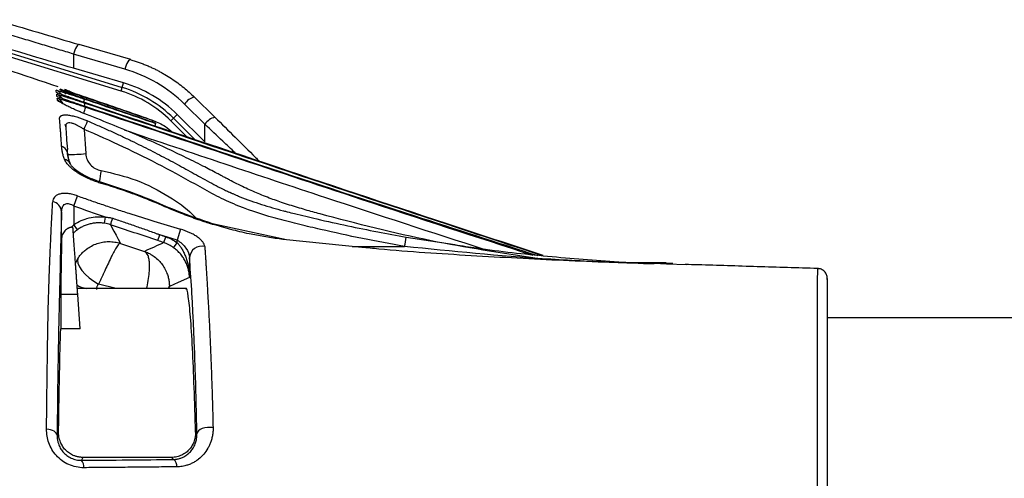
# Model space of a CAD drawing. Header units: millimetres. Extents: x 5 to 597, y 5 to 415.
# Tile 111 of 132: x 336 to 352, y 381 to 388. Entities that reach past the tile are written whole.
import ezdxf

# ---------------------------------------------------------------- set-up
doc = ezdxf.new("R2010")
doc.units = ezdxf.units.MM

msp = doc.modelspace()

# ---------------------------------------------------------------- linework, layer by layer
at = {"color": 7, "linetype": 'Continuous', "lineweight": 25}
for p, q in [((337.3227, 387.1314), (335.1334, 387.8007)), ((335.1509, 387.8581), (337.3403, 387.1887)), ((337.4767, 387.6408), (336.6435, 387.8857)), ((336.5489, 387.7322), (336.5489, 387.502)), ((337.3821, 387.4873), (336.5489, 387.7322)), ((337.4783, 387.6402), (337.4767, 387.6408)), ((337.3629, 387.2628), (336.5489, 387.502)), ((336.4102, 387.1548), (336.4458, 387.1407)), ((337.3227, 387.1314), (337.3403, 387.1887)), ((337.3403, 387.1887), (337.3629, 387.2628)), ((336.4924, 387.1206), (336.5403, 387.0998)), ((338.8437, 386.7054), (338.5113, 387.0324)), ((338.6821, 386.5913), (338.3497, 386.9184)), ((338.1282, 386.6474), (338.1706, 386.6898)), ((338.1706, 386.6898), (338.2323, 386.7515)), ((338.6821, 386.309), (338.2323, 386.7515)), ((336.7197, 386.5089), (336.7472, 386.1146)), ((338.6821, 386.309), (338.6821, 386.5913)), ((336.4521, 386.1383), (336.4502, 386.1383)), ((336.4846, 385.9715), (336.4532, 386.1016)), ((336.5558, 385.2625), (336.6159, 385.4284)), ((336.5558, 385.2625), (336.5558, 384.9616)), ((336.3559, 384.736), (336.3559, 385.1704)), ((337.0523, 384.9836), (337.0676, 385.0824)), ((336.5209, 384.9208), (336.5394, 384.924)), ((336.6137, 384.8801), (336.5558, 384.9616)), ((340.0062, 384.717), (338.8033, 384.9724)), ((337.9184, 384.7022), (337.9505, 384.7968)), ((338.0141, 384.6697), (338.0462, 384.7643)), ((338.2839, 384.8893), (338.2313, 384.7122)), ((338.1728, 384.5878), (338.2313, 384.6688)), ((338.2313, 384.6688), (338.2313, 384.7122)), ((338.4312, 384.429), (338.4312, 384.1064)), ((346.1678, 384.3403), (345.4934, 384.3403)), ((346.1688, 384.335), (346.2733, 384.3374)), ((346.5032, 384.3095), (346.1707, 384.3224)), ((348.6254, 384.2362), (348.6255, 384.2364)), ((336.341, 383.8278), (336.341, 383.2711)), ((336.6179, 383.8278), (336.341, 383.8278)), ((338.3686, 383.9273), (336.6078, 383.9273)), ((336.6569, 383.2711), (336.6179, 383.8278)), ((425.781, 383.4503), (348.781, 383.4503)), ((336.6569, 383.2711), (336.341, 383.2711)), ((336.2826, 381.5429), (336.3071, 381.5919)), ((338.5289, 381.5916), (338.5524, 381.5681)), ((336.7022, 381.1824), (336.679, 381.136)), ((338.1386, 381.1824), (336.7022, 381.1824)), ((338.1711, 381.1499), (338.1386, 381.1824))]:
    msp.add_line(p, q, dxfattribs=at)
at = {"color": 8, "linetype": 'Continuous', "lineweight": 25}
for p, q in [((336.7618, 386.7519), (336.7615, 386.7493)), ((338.1706, 386.6898), (338.5126, 386.3478)), ((337.8983, 386.6247), (337.8361, 386.6536)), ((338.3851, 386.3905), (338.1282, 386.6474)), ((341.9468, 384.7606), (342.7366, 384.6379)), ((341.2256, 384.5933), (340.0073, 384.7146)), ((341.0699, 384.6088), (341.9218, 384.6075)), ((336.5818, 384.3331), (336.6258, 384.4231)), ((345.8734, 384.3304), (345.9713, 384.3304)), ((345.9713, 384.3304), (346.1688, 384.335)), ((346.1707, 384.3224), (345.9785, 384.3299)), ((337.2401, 383.9273), (336.9558, 383.998))]:
    msp.add_line(p, q, dxfattribs=at)
at = {"color": 8, "linetype": 'Continuous', "lineweight": 25, "flags": 128}
for points in [[(336.6435, 387.8857), (336.6348, 387.8857), (336.6229, 387.8794), (336.6099, 387.8665), (336.5963, 387.8476), (336.5829, 387.8236), (336.5701, 387.7955), (336.5586, 387.7646), (336.5489, 387.7322)], [(337.4767, 387.6408), (337.468, 387.6408), (337.4561, 387.6345), (337.4431, 387.6217), (337.4295, 387.6028), (337.4161, 387.5788), (337.4033, 387.5507), (337.3918, 387.5197), (337.3821, 387.4873)], [(336.4218, 386.5504), (336.4189, 386.5707), (336.4135, 386.5887)], [(336.9909, 385.6526), (336.9927, 385.6517), (336.996, 385.6478), (336.9984, 385.6411), (336.9998, 385.6319)], [(338.8053, 384.9669), (338.8063, 384.9749), (338.8051, 384.9756), (338.8033, 384.9725)], [(340.0073, 384.7146), (340.0075, 384.7212), (340.0069, 384.7204), (340.0069, 384.7202)], [(338.0876, 383.9273), (338.0953, 383.9385), (338.1048, 383.9674)], [(338.0933, 383.9273), (338.0951, 383.9301), (338.1049, 383.9586)]]:
    msp.add_lwpolyline(points, dxfattribs=at)
at = {"color": 7, "linetype": 'Continuous', "lineweight": 25, "flags": 128}
for points in [[(336.272, 387.1092), (336.2693, 387.1292), (336.2671, 387.1449)], [(336.2811, 387.0431), (336.2784, 387.063), (336.2762, 387.0787)], [(337.8375, 386.6521), (337.8368, 386.6529), (337.8361, 386.6536)], [(337.8842, 386.6048), (337.8803, 386.6087), (337.8773, 386.6118)], [(337.1501, 384.96), (337.2041, 384.8571), (337.2391, 384.7905), (337.274, 384.7239), (337.3089, 384.6573)], [(336.6258, 384.4231), (336.6149, 384.384), (336.6217, 384.3351), (336.6458, 384.2791), (336.6859, 384.2189), (336.7401, 384.1576), (336.8055, 384.0983), (336.8786, 384.0442), (336.9558, 383.998)], [(338.4312, 384.1064), (338.2485, 384.0237), (338.1049, 383.9586)], [(336.2826, 381.5429), (336.279, 381.5601), (336.2693, 381.5769), (336.2538, 381.5926), (336.233, 381.6067), (336.2075, 381.6189), (336.1782, 381.6287), (336.1459, 381.6358), (336.1117, 381.6401)], [(338.8133, 381.6669), (338.768, 381.6707), (338.7219, 381.6691), (338.6774, 381.6622), (338.6368, 381.6502), (338.6025, 381.6338), (338.5761, 381.6139), (338.5591, 381.5916), (338.5524, 381.5681)]]:
    msp.add_lwpolyline(points, dxfattribs=at)
at = {"color": 8, "linetype": 'Continuous', "lineweight": 25}
for centre, radius, start, end in [((336.2163, 386.9932), 0.16, 22.41617, 71.46927), ((336.2257, 386.9269), 0.16, 22.43088, 71.58414), ((336.235, 386.8608), 0.16, 22.45654, 71.69538), ((335.3373, 387.4162), 1.4536, 341.30939, 343.35417), ((336.7193, 387.0097), 0.0472, 342.74473, 12.93195), ((336.2401, 386.8249), 0.16, 45.54264, 71.38203), ((333.125, 387.9776), 3.7885, 341.3893, 342.99644), ((335.5657, 387.2787), 1.2226, 341.28174, 343.66212), ((336.7332, 387.0081), 0.3942, 340.93225, 344.3913), ((337.4648, 386.7583), 0.3876, 340.7069, 344.10082), ((337.0282, 386.8602), 0.8933, 340.6571, 343.38926), ((354.7147, 382.8383), 17.9705, 170.38534, 170.96976), ((336.8474, 384.4278), 0.5091, 240.97627, 259.44082)]:
    msp.add_arc(centre, radius, start, end, dxfattribs=at)
at = {"color": 7, "linetype": 'Continuous', "lineweight": 25}
for centre, radius, start, end in [((336.2802, 387.0079), 0.1599, 25.91234, 71.38712), ((336.7549, 385.2742), 2.002, 45, 73), ((336.7549, 385.2742), 1.9421, 45, 73), ((338.5682, 386.7802), 0.2585, 102.70524, 147.69905), ((338.9006, 386.4532), 0.2585, 102.70524, 147.69905), ((338.838, 386.6995), 0.00823, 36.40405, 45.44208), ((326.2405, 391.0062), 11.4034, 336.77267, 337.52079), ((336.3182, 386.1022), 0.1376, 16.83957, 73.7595), ((336.3868, 385.9088), 0.1151, 23.22479, 81.90827), ((336.4704, 389.0302), 2.9287, 269.66449, 275.42501), ((336.1768, 385.1582), 0.1795, 3.89083, 79.03354), ((265.586, 408.8511), 75.4467, 341.538792, 341.622684), ((338.532, 385.2395), 3.4482, 349.43898, 352.01736), ((440.9946, 155.664), 251.0947, 114.212745, 114.291527), ((338.6298, 384.4131), 0.1992, 75.50277, 175.39402), ((345.9672, 384.2132), 0.1172, 84.44049, 87.99894), ((336.5478, 381.0299), 0.1687, 355.08938, 38.95793), ((338.0887, 381.0384), 0.1386, 356.42812, 53.51879)]:
    msp.add_arc(centre, radius, start, end, dxfattribs=at)
for points in [[(335.2829, 388.2898), (335.7442, 388.1513), (336.2014, 388.0155), (336.6451, 387.8851)], [(336.5489, 387.502), (336.0992, 387.6341), (335.6355, 387.7719), (335.1676, 387.9125)], [(336.3023, 387.1974), (335.7441, 387.3864), (335.1851, 387.5732), (334.6256, 387.7583)], [(336.3385, 387.1448), (336.336, 387.1497), (336.3336, 387.1545), (336.3313, 387.1594)], [(336.7299, 386.9998), (337.1151, 386.8694), (337.4999, 386.7379), (337.8842, 386.6048)], [(337.1259, 386.87), (337.0041, 386.9115), (336.8827, 386.953), (336.7613, 386.9943)], [(336.7653, 387.0202), (336.881, 386.9811), (336.9969, 386.9417), (337.1129, 386.902)], [(337.1129, 386.902), (337.3546, 386.8193), (337.5962, 386.736), (337.8375, 386.6521)], [(337.8773, 386.6118), (337.627, 386.6985), (337.3765, 386.7845), (337.1259, 386.87)], [(336.4502, 386.1383), (336.4501, 386.1396), (336.45, 386.1408), (336.4499, 386.1421)], [(336.4551, 386.097), (336.453, 386.1109), (336.4514, 386.1247), (336.4502, 386.1383)], [(336.4551, 386.097), (336.4541, 386.111), (336.4531, 386.1247), (336.4521, 386.1383)], [(337.0676, 385.0824), (336.8965, 385.1409), (336.7259, 385.2009), (336.5558, 385.2625)], [(337.1501, 384.96), (337.1195, 384.9702), (337.0868, 384.9783), (337.0523, 384.9836)], [(337.9184, 384.7022), (337.6625, 384.7888), (337.4064, 384.8747), (337.1501, 384.96)], [(338.2313, 384.7122), (338.1376, 384.74), (338.0439, 384.7682), (337.9505, 384.7968)], [(337.9505, 384.7968), (337.9824, 384.786), (338.0143, 384.7752), (338.0462, 384.7643)], [(338.0462, 384.7643), (338.1127, 384.7418), (338.1744, 384.7099), (338.2313, 384.6688)], [(337.3089, 384.6573), (337.4388, 384.6145), (337.569, 384.5713), (337.6993, 384.5279)], [(338.0141, 384.6697), (337.9822, 384.6805), (337.9503, 384.6913), (337.9184, 384.7022)], [(338.1728, 384.5878), (338.1228, 384.6239), (338.0685, 384.6512), (338.0141, 384.6697)], [(338.1048, 383.9674), (338.1049, 383.9644), (338.1049, 383.9615), (338.1049, 383.9586)], [(336.679, 381.136), (337.1836, 381.1397), (337.681, 381.1443), (338.1711, 381.1499)]]:
    msp.add_open_spline(points, degree=3, dxfattribs=at)
for points, knots in [([(336.5489, 387.7322), (336.5082, 387.7444), (336.426, 387.769), (336.3012, 387.8065), (336.1738, 387.8449), (336.0438, 387.8841), (335.9113, 387.9241), (335.7763, 387.965), (335.6389, 388.0068), (335.4989, 388.0493), (335.3564, 388.0928), (335.2605, 388.1221), (335.2122, 388.1369)], [0, 0, 0, 0, 0.0930822, 0.187701, 0.2838566, 0.3815493, 0.4807794, 0.5815472, 0.6838529, 0.7876968, 0.8930791, 1, 1, 1, 1]), ([(337.4783, 387.6402), (337.5016, 387.6331), (337.5477, 387.6191), (337.6155, 387.5958), (337.6812, 387.5711), (337.7448, 387.5451), (337.8064, 387.518), (337.8659, 387.4898), (337.9233, 387.4608), (337.9787, 387.4309), (338.0512, 387.3894), (338.1395, 387.3344), (338.2412, 387.2635), (338.3372, 387.1893), (338.4277, 387.1124), (338.4843, 387.0582), (338.5122, 387.0314)], [0, 0, 0, 0, 0.0607682, 0.1202851, 0.1785499, 0.2355619, 0.2913206, 0.3458254, 0.3990757, 0.4510713, 0.5018117, 0.6062097, 0.7082246, 0.807859, 0.9051161, 1, 1, 1, 1]), ([(338.3497, 386.9184), (338.2163, 387.0496), (338.0647, 387.1663), (337.7373, 387.3589), (337.5616, 387.4346), (337.3821, 387.4873)], [0, 0, 0, 0, 0.5, 0.5, 1, 1, 1, 1]), ([(336.2671, 387.1449), (336.267, 387.1457), (336.2701, 387.1454), (336.2825, 387.1427), (336.292, 387.1402), (336.3285, 387.13), (336.3646, 387.1191), (336.4298, 387.0986), (336.4537, 387.091), (336.5041, 387.0748), (336.5304, 387.0662), (336.5853, 387.0482), (336.6139, 387.0387), (336.6714, 387.0196), (336.7005, 387.0098), (336.7299, 386.9998)], [0, 0, 0, 0, 0.125, 0.125, 0.25, 0.25, 0.5, 0.5, 0.625, 0.625, 0.75, 0.75, 0.875, 0.875, 1, 1, 1, 1]), ([(336.3313, 387.1594), (336.3309, 387.1601), (336.3344, 387.1596), (336.3486, 387.156), (336.3593, 387.1529), (336.3999, 387.1408), (336.4385, 387.1286), (336.5237, 387.101), (336.5707, 387.0855), (336.6669, 387.0534), (336.7158, 387.037), (336.7653, 387.0202)], [0, 0, 0, 0, 0.125, 0.125, 0.25, 0.25, 0.5, 0.5, 0.75, 0.75, 1, 1, 1, 1]), ([(336.7613, 386.9943), (336.7137, 387.0106), (336.6664, 387.0267), (336.5736, 387.0587), (336.5285, 387.0743), (336.446, 387.1033), (336.4085, 387.1168), (336.3684, 387.1318), (336.3576, 387.136), (336.3428, 387.1421), (336.3388, 387.144), (336.3385, 387.1448)], [0, 0, 0, 0, 0.25, 0.25, 0.5, 0.5, 0.75, 0.75, 0.875, 0.875, 1, 1, 1, 1]), ([(336.5374, 387.101), (336.5277, 387.1052), (336.4971, 387.1184), (336.4645, 387.1332), (336.4178, 387.1516), (336.4048, 387.1567)], [0, 0, 0, 0, 0.2513192, 0.7906268, 1, 1, 1, 1]), ([(338.2323, 386.7515), (338.1125, 386.8694), (337.9763, 386.9743), (337.6821, 387.1473), (337.5242, 387.2154), (337.3629, 387.2628)], [0, 0, 0, 0, 0.5, 0.5, 1, 1, 1, 1]), ([(336.7342, 386.9435), (336.6756, 386.9632), (336.6183, 386.9827), (336.5358, 387.0111), (336.5096, 387.0202), (336.4597, 387.0376), (336.4359, 387.046), (336.3921, 387.0617), (336.3724, 387.0688), (336.3376, 387.0816), (336.3223, 387.0874), (336.2977, 387.097), (336.2883, 387.1008), (336.2755, 387.1065), (336.2721, 387.1084), (336.272, 387.1092)], [0, 0, 0, 0, 0.25, 0.25, 0.375, 0.375, 0.5, 0.5, 0.625, 0.625, 0.75, 0.75, 0.875, 0.875, 1, 1, 1, 1]), ([(336.2762, 387.0787), (336.2761, 387.0795), (336.2792, 387.0792), (336.2916, 387.0765), (336.301, 387.0741), (336.3375, 387.064), (336.3736, 387.0532), (336.4388, 387.0329), (336.4627, 387.0253), (336.5131, 387.0092), (336.5394, 387.0007), (336.5942, 386.9829), (336.6229, 386.9735), (336.6804, 386.9544), (336.7095, 386.9447), (336.7389, 386.9348)], [0, 0, 0, 0, 0.125, 0.125, 0.25, 0.25, 0.5, 0.5, 0.625, 0.625, 0.75, 0.75, 0.875, 0.875, 1, 1, 1, 1]), ([(336.7432, 386.8784), (336.6846, 386.898), (336.6272, 386.9173), (336.5447, 386.9456), (336.5185, 386.9546), (336.4687, 386.972), (336.4449, 386.9803), (336.4011, 386.9959), (336.3814, 387.0029), (336.3466, 387.0157), (336.3313, 387.0214), (336.3067, 387.0309), (336.2974, 387.0348), (336.2845, 387.0405), (336.2812, 387.0423), (336.2811, 387.0431)], [0, 0, 0, 0, 0.25, 0.25, 0.375, 0.375, 0.5, 0.5, 0.625, 0.625, 0.75, 0.75, 0.875, 0.875, 1, 1, 1, 1]), ([(336.2853, 387.0126), (336.2852, 387.0134), (336.2883, 387.0131), (336.3006, 387.0105), (336.31, 387.0081), (336.3466, 386.998), (336.3825, 386.9873), (336.4477, 386.9672), (336.4716, 386.9597), (336.522, 386.9437), (336.5483, 386.9353), (336.6032, 386.9175), (336.6318, 386.9082), (336.6893, 386.8893), (336.7184, 386.8796), (336.7479, 386.8698)], [0, 0, 0, 0, 0.125, 0.125, 0.25, 0.25, 0.5, 0.5, 0.625, 0.625, 0.75, 0.75, 0.875, 0.875, 1, 1, 1, 1]), ([(336.2911, 386.9764), (336.2908, 386.9777), (336.2901, 386.9805), (336.2895, 386.9823), (336.2891, 386.9846), (336.2887, 386.9874), (336.2882, 386.9912), (336.287, 386.9997), (336.2861, 387.0069), (336.2853, 387.0126)], [0, 0, 0, 0, 0.0570989, 0.1192121, 0.1675818, 0.2494603, 0.3722796, 0.4985903, 1, 1, 1, 1]), ([(336.5403, 387.0998), (336.5396, 387.1002), (336.5384, 387.1007), (336.5367, 387.1013), (336.5352, 387.1018), (336.5365, 387.1013), (336.5374, 387.101)], [0, 0, 0, 0, 0.4620899, 0.6929927, 0.8098592, 1, 1, 1, 1]), ([(337.8361, 386.6536), (337.697, 386.702), (337.4136, 386.8006), (336.9807, 386.9497), (336.6868, 387.05), (336.5374, 387.101)], [0, 0, 0, 0, 0.3217089, 0.6550421, 1, 1, 1, 1]), ([(336.7615, 386.7493), (336.7515, 386.7532), (336.7316, 386.761), (336.702, 386.773), (336.6728, 386.785), (336.6441, 386.7972), (336.6158, 386.8095), (336.5691, 386.8302), (336.5069, 386.8588), (336.4352, 386.8938), (336.3748, 386.9247), (336.3362, 386.9459), (336.3137, 386.9592), (336.3012, 386.9672), (336.2931, 386.9732), (336.2918, 386.9753), (336.2911, 386.9764)], [0, 0, 0, 0, 0.0421133, 0.0838754, 0.1254195, 0.1668779, 0.2083796, 0.2500483, 0.3763782, 0.4995552, 0.6260224, 0.7491552, 0.8124589, 0.8748993, 0.9371769, 1, 1, 1, 1]), ([(344.1683, 384.4624), (343.6502, 384.6326), (341.1683, 385.4482), (338.6929, 386.283), (336.7342, 386.9435)], [0, 0, 0, 0, 0.2087567, 1, 1, 1, 1]), ([(344.0869, 384.4542), (343.417, 384.6696), (340.9629, 385.4589), (338.5195, 386.2808), (336.7432, 386.8784)], [0, 0, 0, 0, 0.2729728, 1, 1, 1, 1]), ([(336.3233, 386.6762), (336.3231, 386.6803), (336.3228, 386.6886), (336.3246, 386.6996), (336.3282, 386.7095), (336.3338, 386.7181), (336.3413, 386.7256), (336.3523, 386.7329), (336.3684, 386.7393), (336.3988, 386.745), (336.4476, 386.7447), (336.5082, 386.7348), (336.5614, 386.7221), (336.6075, 386.7092), (336.66, 386.6922), (336.7186, 386.6708), (336.7577, 386.6544), (336.7775, 386.6461)], [0, 0, 0, 0, 0.04329762, 0.08576479, 0.12753499, 0.1687489, 0.20955792, 0.25012867, 0.31232181, 0.37480434, 0.49936441, 0.62438173, 0.68659995, 0.74955835, 0.83188912, 0.91488256, 1, 1, 1, 1]), ([(336.3567, 386.2344), (336.3558, 386.247), (336.354, 386.2753), (336.3506, 386.3219), (336.3466, 386.3774), (336.3418, 386.4419), (336.3362, 386.5151), (336.3299, 386.5965), (336.3256, 386.6482), (336.3233, 386.6762)], [0, 0, 0, 0, 0.0748158, 0.1676225, 0.2806964, 0.4169195, 0.5797509, 0.7729914, 1, 1, 1, 1]), ([(340.5502, 385.135), (340.5108, 385.1459), (340.4307, 385.168), (340.309, 385.2033), (340.1837, 385.2408), (340.0554, 385.2804), (339.9309, 385.3206), (339.8111, 385.3621), (339.6932, 385.4063), (339.5388, 385.4682), (339.3409, 385.5553), (339.1677, 385.6408), (339.0492, 385.7031), (338.9945, 385.7325), (338.9375, 385.763), (338.8233, 385.8233), (338.6235, 385.9273), (338.3303, 386.0734), (337.9874, 386.2356), (337.6102, 386.404), (337.1985, 386.5777), (336.9107, 386.6908), (336.7615, 386.7493)], [0, 0, 0, 0, 0.029749, 0.0604974, 0.0922547, 0.1250299, 0.1581516, 0.1874101, 0.2172882, 0.2496874, 0.308376, 0.3744438, 0.3900959, 0.4057482, 0.4195968, 0.4370645, 0.4996553, 0.5833471, 0.6752429, 0.775307, 0.8835354, 1, 1, 1, 1]), ([(338.8446, 386.7044), (339.063, 386.4893), (339.3002, 386.2556), (339.5404, 386.0162), (339.5595, 385.9972)], [0, 0, 0, 0, 0.9205263, 1, 1, 1, 1]), ([(336.7197, 386.5089), (336.712, 386.514), (336.697, 386.524), (336.6745, 386.538), (336.6528, 386.5508), (336.6318, 386.5624), (336.5992, 386.5792), (336.5567, 386.5981), (336.5069, 386.6132), (336.466, 386.6165), (336.4407, 386.6075), (336.4276, 386.5919), (336.4215, 386.574), (336.4217, 386.5587), (336.4218, 386.5508)], [0, 0, 0, 0, 0.0543013, 0.1064712, 0.1565606, 0.2046268, 0.2507348, 0.3817521, 0.5008572, 0.6259671, 0.7496729, 0.828334, 0.9114084, 1, 1, 1, 1]), ([(336.4218, 386.5504), (336.4256, 386.4997), (336.4297, 386.4431), (336.4388, 386.3193), (336.4437, 386.2521), (336.4489, 386.1811)], [0, 0, 0, 0, 0.5, 0.5, 1, 1, 1, 1]), ([(341.9218, 384.6075), (341.4637, 384.6881), (341.0091, 384.7796), (340.4459, 384.9096), (340.3335, 384.9364), (340.1093, 384.9915), (339.9972, 385.0193), (339.6632, 385.1094), (339.4437, 385.179), (339.1222, 385.3071), (339.0162, 385.3534), (338.8086, 385.4598), (338.7063, 385.5173), (338.3987, 385.6882), (338.1936, 385.8016), (337.7796, 386.0186), (337.5704, 386.1227), (337.148, 386.3219), (336.9347, 386.4171), (336.7197, 386.5089)], [0, 0, 0, 0, 0.25, 0.25, 0.3125, 0.3125, 0.375, 0.375, 0.5, 0.5, 0.5625, 0.5625, 0.625, 0.625, 0.75, 0.75, 0.875, 0.875, 1, 1, 1, 1]), ([(336.7775, 386.6461), (336.8403, 386.6188), (336.9639, 386.5652), (337.1448, 386.4838), (337.3185, 386.4036), (337.4848, 386.3246), (337.6438, 386.247), (337.7956, 386.171), (337.9923, 386.07), (338.2298, 385.9434), (338.4635, 385.8148), (338.6488, 385.7117), (338.7664, 385.6466), (338.8626, 385.5948), (338.9378, 385.5557), (339.01, 385.5199), (339.059, 385.4981), (339.0798, 385.4889)], [0, 0, 0, 0, 0.079727, 0.1566823, 0.2308656, 0.3022736, 0.3709008, 0.4367374, 0.4997685, 0.6281521, 0.7498068, 0.8101963, 0.8748323, 0.9062139, 0.9373459, 0.9734826, 1, 1, 1, 1]), ([(336.403, 386.0227), (336.3994, 386.0323), (336.3921, 386.0516), (336.383, 386.0806), (336.3751, 386.1101), (336.3685, 386.1399), (336.3632, 386.1704), (336.3591, 386.2021), (336.3575, 386.2234), (336.3567, 386.2344)], [0, 0, 0, 0, 0.13207593, 0.26695989, 0.40483227, 0.54586868, 0.69049981, 0.84150261, 1, 1, 1, 1]), ([(336.4499, 386.1421), (336.4497, 386.1447), (336.4493, 386.1498), (336.4489, 386.159), (336.4487, 386.1685), (336.4489, 386.177), (336.4489, 386.1798), (336.4489, 386.1811)], [0, 0, 0, 0, 0.1247673, 0.2484435, 0.4981459, 0.7501911, 1, 1, 1, 1]), ([(336.9998, 385.6319), (336.9873, 385.6357), (336.9624, 385.6432), (336.9249, 385.6558), (336.8873, 385.6693), (336.8497, 385.684), (336.7935, 385.7075), (336.7208, 385.7417), (336.6342, 385.7903), (336.5556, 385.8435), (336.4984, 385.8923), (336.4601, 385.9324), (336.4355, 385.9632), (336.4158, 385.9935), (336.4072, 386.013), (336.403, 386.0227)], [0, 0, 0, 0, 0.0495559, 0.099175, 0.1490028, 0.1991852, 0.2498686, 0.3762979, 0.4988467, 0.6264554, 0.7487923, 0.8136996, 0.8766885, 0.938519, 1, 1, 1, 1]), ([(336.4532, 386.1219), (336.4542, 386.111), (336.4561, 386.0894), (336.4614, 386.0581), (336.4676, 386.0302), (336.4746, 386.0046), (336.4825, 385.9799), (336.4893, 385.9625), (336.4925, 385.9542)], [0, 0, 0, 0, 0.2001761, 0.4003941, 0.5659499, 0.7005872, 0.8551681, 1, 1, 1, 1]), ([(336.7472, 386.1146), (336.7496, 386.0811), (336.7574, 386.0488), (336.7838, 385.9869), (336.8017, 385.959), (336.8694, 385.8843), (336.9302, 385.8509), (336.9966, 385.8397)], [0, 0, 0, 0, 0.25, 0.25, 0.5, 0.5, 1, 1, 1, 1]), ([(336.9909, 385.6526), (336.9227, 385.676), (336.796, 385.7197), (336.6359, 385.8085), (336.5437, 385.8837), (336.5011, 385.9359), (336.4912, 385.9571), (336.4865, 385.9671)], [0, 0, 0, 0, 0.31687175, 0.5889606, 0.81588836, 0.91331796, 1, 1, 1, 1]), ([(338.8057, 384.9762), (338.6148, 385.0412), (338.219, 385.176), (337.6315, 385.4451), (337.2083, 385.5821), (336.9909, 385.6526)], [0, 0, 0, 0, 0.3118711, 0.6465327, 1, 1, 1, 1]), ([(338.8053, 384.9669), (338.7895, 384.9715), (338.7568, 384.9811), (338.7065, 384.9968), (338.6534, 385.014), (338.5975, 385.0328), (338.5387, 385.0533), (338.4771, 385.0755), (338.4127, 385.0995), (338.3485, 385.1241), (338.2515, 385.1625), (338.1361, 385.2094), (338.0081, 385.2629), (337.8574, 385.3262), (337.6758, 385.4007), (337.4794, 385.4762), (337.3102, 385.535), (337.1586, 385.5843), (337.054, 385.6157), (336.9998, 385.6319)], [0, 0, 0, 0, 0.0255725, 0.0527468, 0.0815588, 0.1120418, 0.1442276, 0.1781471, 0.2138309, 0.2513104, 0.2853951, 0.3769329, 0.4460749, 0.5023281, 0.6318687, 0.750512, 0.8274047, 0.9104959, 1, 1, 1, 1]), ([(336.6159, 385.4284), (336.5901, 385.4375), (336.5641, 385.4454), (336.5123, 385.4579), (336.4861, 385.4627), (336.4361, 385.4683), (336.412, 385.4693), (336.3663, 385.4671), (336.3456, 385.464), (336.3081, 385.4542), (336.2912, 385.4474), (336.2627, 385.4309), (336.2509, 385.4213), (336.222, 385.3885), (336.2124, 385.3626), (336.2109, 385.3345)], [0, 0, 0, 0, 0.125, 0.125, 0.25, 0.25, 0.375, 0.375, 0.5, 0.5, 0.625, 0.625, 0.75, 0.75, 1, 1, 1, 1]), ([(336.6159, 385.4284), (336.6831, 385.4047), (336.8186, 385.3569), (337.0242, 385.2864), (337.2337, 385.2161), (337.5107, 385.1255), (337.8607, 385.015), (338.1408, 384.9318), (338.2839, 384.8893)], [0, 0, 0, 0, 0.1218793, 0.2458807, 0.3719421, 0.5000055, 0.7446555, 1, 1, 1, 1]), ([(339.0798, 385.4889), (339.0833, 385.4873), (339.0904, 385.4842), (339.0993, 385.48), (339.11, 385.4753), (339.1312, 385.4659), (339.1789, 385.4451), (339.279, 385.4036), (339.4813, 385.3268), (339.717, 385.2518), (339.9165, 385.197), (340.036, 385.1664), (340.1567, 385.1362), (340.3155, 385.0974), (340.6039, 385.0293), (340.9927, 384.9433), (341.4768, 384.8452), (341.7928, 384.7883), (341.9468, 384.7606)], [0, 0, 0, 0, 0.0038921, 0.0078374, 0.0100165, 0.0156704, 0.031333, 0.0626521, 0.1253003, 0.2502962, 0.3127346, 0.3346825, 0.3751844, 0.4386146, 0.5001244, 0.675085, 0.8416126, 1, 1, 1, 1]), ([(336.1117, 381.6401), (336.112, 381.673), (336.1126, 381.7386), (336.1136, 381.8359), (336.1146, 381.9322), (336.1156, 382.0275), (336.1167, 382.1217), (336.1177, 382.2148), (336.1189, 382.3069), (336.12, 382.3978), (336.1212, 382.4877), (336.1237, 382.6767), (336.1275, 382.936), (336.1322, 383.2331), (336.1364, 383.4607), (336.1398, 383.627), (336.1432, 383.7568), (336.1469, 383.8703), (336.1507, 383.9852), (336.1546, 384.0979), (336.1587, 384.2086), (336.1629, 384.3174), (336.1671, 384.4245), (336.1715, 384.53), (336.176, 384.634), (336.1807, 384.7367), (336.1854, 384.8381), (336.1903, 384.9386), (336.1953, 385.0383), (336.2004, 385.1373), (336.2056, 385.2361), (336.2091, 385.3016), (336.2109, 385.3345)], [0, 0, 0, 0, 0.0198576, 0.0397064, 0.0595494, 0.0793894, 0.099229, 0.1190712, 0.1389189, 0.1587751, 0.1786425, 0.1985239, 0.2858287, 0.3593947, 0.4192323, 0.4652365, 0.4972425, 0.5317158, 0.5659238, 0.5998974, 0.633668, 0.6672664, 0.7007236, 0.7340695, 0.7673289, 0.8005258, 0.8336849, 0.8668344, 0.9000028, 0.9332235, 0.9665405, 1, 1, 1, 1]), ([(336.3559, 385.1704), (336.3563, 385.1987), (336.3607, 385.2247), (336.3746, 385.2574), (336.3803, 385.2671), (336.3943, 385.2835), (336.4026, 385.2903), (336.4303, 385.3048), (336.4535, 385.3068), (336.5033, 385.2948), (336.53, 385.2812), (336.5558, 385.2625)], [0, 0, 0, 0, 0.25, 0.25, 0.375, 0.375, 0.5, 0.5, 0.75, 0.75, 1, 1, 1, 1]), ([(336.3559, 385.1704), (336.3488, 384.9268), (336.3418, 384.6803), (336.3281, 384.1651), (336.3214, 383.8965), (336.3132, 383.5461), (336.3115, 383.474), (336.3084, 383.3251), (336.3068, 383.2487), (336.3023, 383.0133), (336.2995, 382.8484), (336.2914, 382.33), (336.2866, 381.9533), (336.2826, 381.5429)], [0, 0, 0, 0, 0.25, 0.25, 0.5, 0.5, 0.5625, 0.5625, 0.625, 0.625, 0.75, 0.75, 1, 1, 1, 1]), ([(336.5558, 384.9616), (336.5928, 384.9878), (336.6318, 385.0101), (336.7138, 385.0471), (336.7569, 385.0618), (336.8439, 385.0823), (336.8882, 385.0883), (336.9784, 385.0919), (337.0235, 385.0892), (337.0676, 385.0824)], [0, 0, 0, 0, 0.25, 0.25, 0.5, 0.5, 0.75, 0.75, 1, 1, 1, 1]), ([(337.0676, 385.0824), (337.0689, 385.0825), (337.0739, 385.0826), (337.0839, 385.0823), (337.1024, 385.0816), (337.1271, 385.0788), (337.1565, 385.0734), (337.1755, 385.0676), (337.185, 385.0648)], [0, 0, 0, 0, 0.0331107, 0.1254361, 0.2505327, 0.5000367, 0.7505275, 1, 1, 1, 1]), ([(337.185, 385.0648), (337.2488, 385.0436), (337.3771, 385.0011), (337.5688, 384.9349), (337.7283, 384.8782), (337.8395, 384.8378), (337.895, 384.8174), (337.9227, 384.8071), (337.9386, 384.8012), (337.9465, 384.7983), (337.9505, 384.7968)], [0, 0, 0, 0, 0.2485322, 0.5, 0.749995, 0.874996, 0.937498, 0.9687494, 0.9843752, 1, 1, 1, 1]), ([(344.0361, 384.42), (343.4725, 384.5038), (342.2972, 384.6784), (341.1481, 384.9787), (340.5502, 385.135)], [0, 0, 0, 0, 0.4795996, 1, 1, 1, 1]), ([(336.5209, 384.9208), (336.5157, 384.9198), (336.5051, 384.9178), (336.4898, 384.9133), (336.4751, 384.9078), (336.4608, 384.9011), (336.4412, 384.8901), (336.4181, 384.8728), (336.393, 384.8458), (336.3727, 384.8133), (336.3589, 384.7756), (336.3569, 384.7494), (336.3559, 384.736)], [0, 0, 0, 0, 0.0487368, 0.0977228, 0.147465, 0.1984348, 0.2510556, 0.3727626, 0.5008652, 0.6626585, 0.8278475, 1, 1, 1, 1]), ([(336.5209, 384.9208), (336.5266, 384.9279), (336.5378, 384.9419), (336.5499, 384.9551), (336.5558, 384.9616)], [0, 0, 0, 0, 0.5116989, 1, 1, 1, 1]), ([(336.6179, 383.8278), (336.6178, 383.8299), (336.6175, 383.8347), (336.6169, 383.8424), (336.6163, 383.8516), (336.6155, 383.8622), (336.6146, 383.8743), (336.6137, 383.8879), (336.6126, 383.9029), (336.6114, 383.9194), (336.6101, 383.9374), (336.6087, 383.9568), (336.6072, 383.9778), (336.6056, 384.0002), (336.6039, 384.0241), (336.6021, 384.0494), (336.6002, 384.0763), (336.5981, 384.1047), (336.596, 384.1345), (336.5937, 384.1658), (336.5914, 384.1986), (336.5889, 384.2329), (336.5864, 384.2687), (336.5837, 384.3059), (336.5809, 384.3447), (336.578, 384.3849), (336.5751, 384.4266), (336.572, 384.4698), (336.5688, 384.5144), (336.5655, 384.5605), (336.5621, 384.6081), (336.5585, 384.6572), (336.5549, 384.7078), (336.5512, 384.7598), (336.5473, 384.8132), (336.5434, 384.8681), (336.5407, 384.9052), (336.5394, 384.924)], [0, 0, 0, 0, 0.0041532, 0.0094906, 0.0161274, 0.0241251, 0.0335197, 0.0443345, 0.0565856, 0.0702849, 0.0854414, 0.102062, 0.1201525, 0.1397177, 0.1607612, 0.1832864, 0.2072958, 0.2327917, 0.2597757, 0.2882492, 0.3182132, 0.3496683, 0.3826149, 0.4170531, 0.4529825, 0.4904027, 0.5293128, 0.5697118, 0.6115984, 0.6549709, 0.6998276, 0.7461663, 0.7939847, 0.8432802, 0.89405, 0.9462911, 1, 1, 1, 1]), ([(337.0523, 384.9836), (337.0412, 384.9852), (337.0188, 384.9883), (336.9849, 384.9905), (336.9509, 384.9909), (336.9169, 384.9894), (336.8831, 384.986), (336.8496, 384.9806), (336.8167, 384.9735), (336.7846, 384.9646), (336.7533, 384.954), (336.7229, 384.9419), (336.6937, 384.9283), (336.6657, 384.9134), (336.639, 384.8975), (336.622, 384.8858), (336.6137, 384.8801)], [0, 0, 0, 0, 0.0731766, 0.1466734, 0.2203428, 0.2940341, 0.3675949, 0.4408731, 0.5137185, 0.5859846, 0.6575297, 0.7282187, 0.7979242, 0.8665274, 0.933919, 1, 1, 1, 1]), ([(340.0073, 384.7146), (339.9661, 384.7197), (339.884, 384.7298), (339.7615, 384.7475), (339.6399, 384.767), (339.5194, 384.7886), (339.3891, 384.8144), (339.2496, 384.8454), (339.1254, 384.8764), (339.0269, 384.9035), (338.9284, 384.9315), (338.8546, 384.9527), (338.8053, 384.9669)], [0, 0, 0, 0, 0.1010446, 0.2016787, 0.3018185, 0.4013859, 0.5003088, 0.6257933, 0.7500367, 0.8125053, 0.874996, 1, 1, 1, 1]), ([(336.6137, 384.8801), (336.608, 384.876), (336.5964, 384.8676), (336.5795, 384.8542), (336.5625, 384.84), (336.5517, 384.8299), (336.5462, 384.8249)], [0, 0, 0, 0, 0.23932313, 0.4853648, 0.73874576, 1, 1, 1, 1]), ([(338.6796, 384.6059), (338.6781, 384.6299), (338.6667, 384.6554), (338.637, 384.6941), (338.6248, 384.7073), (338.5967, 384.7333), (338.5808, 384.7461), (338.5454, 384.7715), (338.5257, 384.7841), (338.4837, 384.8083), (338.4614, 384.8199), (338.3901, 384.8535), (338.3378, 384.8735), (338.2839, 384.8893)], [0, 0, 0, 0, 0.25, 0.25, 0.375, 0.375, 0.5, 0.5, 0.625, 0.625, 0.75, 0.75, 1, 1, 1, 1]), ([(336.3559, 384.736), (336.3554, 384.7117), (336.3546, 384.6641), (336.3533, 384.594), (336.3521, 384.527), (336.351, 384.463), (336.3499, 384.402), (336.3489, 384.344), (336.3479, 384.289), (336.347, 384.2371), (336.3462, 384.1882), (336.3454, 384.1423), (336.3447, 384.0995), (336.3441, 384.0597), (336.3435, 384.023), (336.343, 383.9893), (336.3425, 383.9587), (336.3421, 383.9311), (336.3418, 383.9066), (336.3415, 383.885), (336.3413, 383.8666), (336.3411, 383.8511), (336.341, 383.8386), (336.341, 383.831), (336.341, 383.8278)], [0, 0, 0, 0, 0.0841842, 0.1647014, 0.2415404, 0.3146915, 0.3841461, 0.449897, 0.5119382, 0.5702653, 0.6248752, 0.6757664, 0.7229389, 0.7663947, 0.8061379, 0.8421746, 0.8745142, 0.9031699, 0.9281601, 0.9495115, 0.9672648, 0.9814873, 0.9923048, 1, 1, 1, 1]), ([(336.6258, 384.4231), (336.6316, 384.4312), (336.6433, 384.4476), (336.6628, 384.4717), (336.6844, 384.4957), (336.7081, 384.5195), (336.734, 384.5428), (336.7768, 384.5769), (336.8423, 384.6186), (336.9288, 384.6559), (337.0238, 384.6803), (337.1036, 384.6877), (337.1702, 384.6853), (337.2173, 384.6798), (337.2637, 384.6709), (337.2938, 384.6618), (337.3089, 384.6573)], [0, 0, 0, 0, 0.0379327, 0.0773557, 0.1183111, 0.160822, 0.2048922, 0.2505058, 0.3689007, 0.4998167, 0.6116263, 0.7492348, 0.8127748, 0.8746637, 0.9373913, 1, 1, 1, 1]), ([(337.3089, 384.6573), (337.3075, 384.6574), (337.3046, 384.6575), (337.2993, 384.6555), (337.2931, 384.6517), (337.2851, 384.6447), (337.2725, 384.631), (337.2489, 384.5983), (337.2136, 384.5373), (337.1659, 384.4453), (337.1167, 384.3422), (337.073, 384.2486), (337.041, 384.1791), (337.0192, 384.132), (336.9976, 384.0855), (336.9763, 384.0403), (336.9626, 384.0121), (336.9558, 383.998)], [0, 0, 0, 0, 0.02801494, 0.05823414, 0.09076152, 0.12569561, 0.17295832, 0.25091829, 0.39166309, 0.50030297, 0.6290014, 0.74963296, 0.79905946, 0.84922826, 0.89972167, 0.95011591, 1, 1, 1, 1]), ([(338.4312, 384.1064), (338.4308, 384.1157), (338.4299, 384.1371), (338.4253, 384.1798), (338.4109, 384.2554), (338.3801, 384.3397), (338.3391, 384.4114), (338.3113, 384.4514), (338.2875, 384.4817), (338.2612, 384.5112), (338.2323, 384.5395), (338.203, 384.5651), (338.1827, 384.5804), (338.1728, 384.5878)], [0, 0, 0, 0, 0.0544048, 0.12552938, 0.25040167, 0.49927161, 0.62436535, 0.68839547, 0.74915936, 0.8175338, 0.88189673, 0.94257471, 1, 1, 1, 1]), ([(338.2313, 384.7122), (338.2856, 384.68), (338.3362, 384.6316), (338.4078, 384.5302), (338.4294, 384.4765), (338.4312, 384.429)], [0, 0, 0, 0, 0.5, 0.5, 1, 1, 1, 1]), ([(338.2313, 384.6688), (338.2368, 384.6626), (338.2482, 384.6499), (338.2646, 384.6294), (338.2811, 384.607), (338.2973, 384.5828), (338.3133, 384.5566), (338.3288, 384.5286), (338.3438, 384.4988), (338.3581, 384.467), (338.3715, 384.4334), (338.3873, 384.3882), (338.4043, 384.3281), (338.4181, 384.2593), (338.4282, 384.1842), (338.4301, 384.1351), (338.4312, 384.1064)], [0, 0, 0, 0, 0.0385249, 0.079481, 0.1229307, 0.168926, 0.2175107, 0.2687221, 0.322592, 0.3791476, 0.4384125, 0.5004073, 0.6161768, 0.7498391, 0.8535457, 1, 1, 1, 1]), ([(338.6796, 384.6059), (338.681, 384.5848), (338.6837, 384.5418), (338.688, 384.4741), (338.6925, 384.4024), (338.6972, 384.3262), (338.7021, 384.2452), (338.7072, 384.1592), (338.7144, 384.0365), (338.7219, 383.9043), (338.7308, 383.7473), (338.7399, 383.5986), (338.7489, 383.4309), (338.7573, 383.2648), (338.7649, 383.1009), (338.7722, 382.9326), (338.7791, 382.7603), (338.7857, 382.5845), (338.7919, 382.4056), (338.7978, 382.2241), (338.8033, 382.0404), (338.8085, 381.8553), (338.8117, 381.7293), (338.8133, 381.6669)], [0, 0, 0, 0, 0.032138, 0.0654052, 0.0998219, 0.1354093, 0.172192, 0.2101972, 0.2494534, 0.3306266, 0.3738833, 0.4372468, 0.4987373, 0.5521934, 0.6048917, 0.6568434, 0.7080583, 0.7585432, 0.8082976, 0.857321, 0.9056135, 0.9531741, 1, 1, 1, 1]), ([(345.9785, 384.3299), (345.9761, 384.3297), (345.9713, 384.3294), (345.9584, 384.3291), (345.9342, 384.329), (345.8824, 384.3295), (345.7759, 384.3317), (345.5596, 384.3376), (345.1241, 384.3523), (344.2504, 384.3874), (343.0011, 384.4559), (341.9089, 384.5238), (341.3179, 384.5839), (341.2256, 384.5933)], [0, 0, 0, 0, 0.002519, 0.0050348, 0.0099974, 0.0199043, 0.0395784, 0.078906, 0.1574566, 0.3144954, 0.6283093, 0.9419216, 1, 1, 1, 1]), ([(342.7366, 384.6379), (342.855, 384.619), (343.3552, 384.5391), (344.2427, 384.4464), (345.1686, 384.3695), (345.7081, 384.3406), (345.8643, 384.3322)], [0, 0, 0, 0, 0.1140534, 0.4817859, 0.8500182, 1, 1, 1, 1]), ([(337.6993, 384.5279), (337.7059, 384.5255), (337.7221, 384.5198), (337.7501, 384.5081), (337.7866, 384.4905), (337.8244, 384.4685), (337.8763, 384.4326), (337.9323, 384.3836), (337.9925, 384.3122), (338.0397, 384.2352), (338.0723, 384.1575), (338.0915, 384.0876), (338.102, 384.0262), (338.1039, 383.9865), (338.1048, 383.9674)], [0, 0, 0, 0, 0.0290366, 0.0705963, 0.1251471, 0.1959583, 0.2503165, 0.3843913, 0.499322, 0.6299431, 0.7492906, 0.8385381, 0.9220676, 1, 1, 1, 1]), ([(338.5524, 381.5681), (338.5455, 381.8982), (338.5377, 382.2047), (338.5245, 382.6309), (338.5199, 382.7673), (338.5127, 382.9635), (338.5102, 383.0274), (338.5051, 383.1525), (338.5025, 383.2136), (338.4946, 383.391), (338.4892, 383.5017), (338.4808, 383.6573), (338.478, 383.7077), (338.4724, 383.807), (338.4695, 383.8557), (338.4552, 384.0944), (338.4433, 384.269), (338.4312, 384.429)], [0, 0, 0, 0, 0.25, 0.25, 0.375, 0.375, 0.4375, 0.4375, 0.5, 0.5, 0.625, 0.625, 0.6875, 0.6875, 0.75, 0.75, 1, 1, 1, 1]), ([(348.6259, 384.25), (348.2984, 384.2593), (347.6447, 384.2777), (346.9219, 384.3028), (346.5443, 384.313), (346.4735, 384.3149)], [0, 0, 0, 0, 0.4490902, 0.8966847, 1, 1, 1, 1]), ([(348.781, 384.0898), (348.7788, 384.1096), (348.7744, 384.1508), (348.7385, 384.2042), (348.6861, 384.2416), (348.6451, 384.2472), (348.6254, 384.2499)], [0, 0, 0, 0, 0.2405728, 0.499904, 0.7592848, 1, 1, 1, 1]), ([(336.9558, 383.998), (336.9522, 383.9938), (336.9451, 383.9853), (336.9364, 383.9716), (336.9282, 383.9547), (336.9215, 383.9343), (336.9204, 383.9183), (336.9198, 383.9104)], [0, 0, 0, 0, 0.1690677, 0.3354081, 0.5007801, 0.7528147, 1, 1, 1, 1]), ([(338.5289, 381.5916), (338.5219, 381.8398), (338.5075, 382.3509), (338.4799, 382.9834), (338.4476, 383.497), (338.4117, 383.815), (338.3846, 383.9516), (338.3703, 383.9194), (338.3686, 383.9156)], [0, 0, 0, 0, 0.1786361, 0.367866, 0.5654307, 0.768307, 0.9729318, 1, 1, 1, 1]), ([(348.781, 384.07), (348.781, 384.0765), (348.781, 384.1093), (348.781, 383.956), (348.781, 383.6112), (348.781, 383.0535), (348.781, 382.3231), (348.781, 381.4427), (348.781, 380.4444), (348.781, 379.3676), (348.781, 378.6224), (348.781, 378.2503)], [0, 0, 0, 0, 0.0299249, 0.1511624, 0.2723319, 0.3939004, 0.5147872, 0.6364011, 0.7573022, 0.8787986, 1, 1, 1, 1]), ([(336.3071, 381.5919), (336.3115, 381.9376), (336.3166, 382.259), (336.3281, 382.826), (336.3344, 383.0715), (336.341, 383.2711)], [0, 0, 0, 0, 0.5, 0.5, 1, 1, 1, 1]), ([(336.7159, 381.0155), (336.6742, 381.0151), (336.6329, 381.0192), (336.5509, 381.0361), (336.51, 381.0493), (336.4333, 381.0835), (336.3966, 381.1048), (336.3287, 381.1545), (336.2982, 381.1823), (336.2158, 381.274), (336.175, 381.3448), (336.1358, 381.4545), (336.1264, 381.4914), (336.1142, 381.5657), (336.1113, 381.6032), (336.1117, 381.6401)], [0, 0, 0, 0, 0.125, 0.125, 0.25, 0.25, 0.375, 0.375, 0.5, 0.5, 0.75, 0.75, 0.875, 0.875, 1, 1, 1, 1]), ([(336.7022, 381.1824), (336.694, 381.1826), (336.6775, 381.1829), (336.6529, 381.1853), (336.6284, 381.1892), (336.6043, 381.1946), (336.5804, 381.2016), (336.5571, 381.2101), (336.5168, 381.2277), (336.4621, 381.2613), (336.4044, 381.3162), (336.3591, 381.3804), (336.3321, 381.4397), (336.3167, 381.4938), (336.3083, 381.5412), (336.3075, 381.5744), (336.3071, 381.5919)], [0, 0, 0, 0, 0.0351853, 0.0704592, 0.1058788, 0.1415005, 0.1773796, 0.2135703, 0.2501255, 0.3709908, 0.4999352, 0.6190898, 0.7500157, 0.824612, 0.9079281, 1, 1, 1, 1]), ([(338.5289, 381.5916), (338.5289, 381.5828), (338.5291, 381.5656), (338.5272, 381.5403), (338.5241, 381.5161), (338.5198, 381.4932), (338.5145, 381.4716), (338.5029, 381.4333), (338.4799, 381.381), (338.4354, 381.3167), (338.3783, 381.2616), (338.3186, 381.2247), (338.2666, 381.2032), (338.2248, 381.1913), (338.182, 381.1838), (338.153, 381.1829), (338.1386, 381.1824)], [0, 0, 0, 0, 0.0467125, 0.0913453, 0.1339024, 0.1743886, 0.2128095, 0.2491715, 0.3798505, 0.4990369, 0.6280811, 0.7493397, 0.8130121, 0.8758119, 0.9380386, 1, 1, 1, 1]), ([(338.1711, 381.1499), (338.1791, 381.1501), (338.1954, 381.1507), (338.2194, 381.1535), (338.2436, 381.1578), (338.2678, 381.1638), (338.292, 381.1716), (338.3159, 381.1811), (338.3544, 381.1995), (338.4061, 381.2334), (338.4584, 381.2856), (338.502, 381.3487), (338.5316, 381.4147), (338.5474, 381.4799), (338.5528, 381.5297), (338.5525, 381.5573), (338.5524, 381.5681)], [0, 0, 0, 0, 0.032266, 0.0656501, 0.1002007, 0.1359612, 0.172971, 0.2112653, 0.2508762, 0.3672994, 0.5004608, 0.6098219, 0.7503075, 0.8637514, 0.9469881, 1, 1, 1, 1]), ([(338.8133, 381.6669), (338.8134, 381.6556), (338.8136, 381.633), (338.8118, 381.5995), (338.8084, 381.5662), (338.8033, 381.5332), (338.7965, 381.5006), (338.788, 381.4683), (338.7753, 381.4284), (338.7567, 381.3818), (338.7213, 381.3126), (338.665, 381.2323), (338.5932, 381.1634), (338.5273, 381.1172), (338.4738, 381.0874), (338.4167, 381.0631), (338.3625, 381.0467), (338.3136, 381.0368), (338.2706, 381.0312), (338.2415, 381.0303), (338.2271, 381.0298)], [0, 0, 0, 0, 0.035658, 0.0712107, 0.1067215, 0.1422544, 0.177873, 0.213641, 0.2496215, 0.312393, 0.3749969, 0.4993952, 0.6247244, 0.6872528, 0.7489468, 0.8122745, 0.8745709, 0.9169059, 0.9586313, 1, 1, 1, 1]), ([(336.2826, 381.5429), (336.2826, 381.5332), (336.2827, 381.5142), (336.2853, 381.4859), (336.2896, 381.4585), (336.2955, 381.4322), (336.3076, 381.391), (336.3312, 381.3366), (336.3766, 381.2705), (336.4366, 381.2131), (336.4988, 381.1757), (336.5518, 381.1549), (336.5932, 381.1437), (336.636, 381.1369), (336.6645, 381.1363), (336.679, 381.136)], [0, 0, 0, 0, 0.0546221, 0.1069638, 0.1570531, 0.2049222, 0.250608, 0.3815243, 0.5008547, 0.6279996, 0.750057, 0.8106501, 0.8721758, 0.9351362, 1, 1, 1, 1]), ([(338.2271, 381.0298), (338.1711, 381.0292), (338.0595, 381.0279), (337.8915, 381.0261), (337.7235, 381.0244), (337.5555, 381.0228), (337.3875, 381.0212), (337.2196, 381.0196), (337.0517, 381.0182), (336.8839, 381.0168), (336.7718, 381.0159), (336.7159, 381.0155)], [0, 0, 0, 0, 0.1126312, 0.2248711, 0.3367246, 0.4481966, 0.5592921, 0.6700155, 0.7803717, 0.890365, 1, 1, 1, 1])]:
    msp.add_open_spline(points, degree=3, knots=knots, dxfattribs=at)
at = {"color": 8, "linetype": 'Continuous', "lineweight": 25}
for points, knots in [([(336.7389, 386.9348), (338.6966, 386.2749), (341.1654, 385.4428), (343.6408, 384.6307), (344.1533, 384.4626)], [0, 0, 0, 0, 0.7929669, 1, 1, 1, 1]), ([(336.7479, 386.8698), (338.2402, 386.3676), (340.6547, 385.5552), (343.0771, 384.7665), (344.0023, 384.4653)], [0, 0, 0, 0, 0.6180679, 1, 1, 1, 1]), ([(337.8375, 386.6521), (337.9079, 386.6243), (338.0208, 386.5795), (338.1121, 386.5003), (338.1465, 386.4704)], [0, 0, 0, 0, 0.62322095, 1, 1, 1, 1]), ([(339.1717, 386.127), (339.1046, 386.1909), (338.9403, 386.3472), (338.778, 386.5006), (338.6821, 386.5913)], [0, 0, 0, 0, 0.4084673, 1, 1, 1, 1]), ([(343.2267, 384.5546), (342.3645, 384.8342), (340.4098, 385.4682), (338.4634, 386.1271), (337.3755, 386.4954)], [0, 0, 0, 0, 0.4410795, 1, 1, 1, 1]), ([(336.9966, 385.8397), (337.1898, 385.7959), (337.5792, 385.7077), (338.0717, 385.4446), (338.3894, 385.2253), (338.5146, 385.0928), (338.5319, 385.0745)], [0, 0, 0, 0, 0.3401198, 0.6856454, 0.956602, 1, 1, 1, 1]), ([(345.3086, 384.3464), (344.9485, 384.3632), (343.8182, 384.4159), (342.6904, 384.5298), (341.9218, 384.6075)], [0, 0, 0, 0, 0.3185854, 1, 1, 1, 1]), ([(337.7355, 383.9273), (337.7376, 383.9354), (337.7514, 383.9869), (337.7688, 384.0858), (337.7833, 384.2085), (337.7856, 384.3133), (337.7772, 384.3969), (337.7549, 384.4836), (337.7214, 384.5103), (337.6993, 384.5279)], [0, 0, 0, 0, 0.0305423, 0.1948008, 0.3470245, 0.4887436, 0.6227861, 0.7511694, 1, 1, 1, 1]), ([(345.7996, 384.3313), (345.8307, 384.3309), (345.8855, 384.3302), (345.9472, 384.3294), (345.9687, 384.3303), (345.9713, 384.3304)], [0, 0, 0, 0, 0.5370521, 0.9458685, 1, 1, 1, 1]), ([(348.6221, 378.2503), (348.6221, 378.5228), (348.6221, 379.0667), (348.6223, 379.8696), (348.6226, 380.6417), (348.6229, 381.3711), (348.6232, 382.0417), (348.6235, 382.6418), (348.6237, 383.1603), (348.6239, 383.5862), (348.6241, 383.9143), (348.6245, 384.1329), (348.625, 384.2445), (348.6253, 384.2383), (348.6254, 384.2362)], [0, 0, 0, 0, 0.08668792, 0.1730069, 0.26002779, 0.34634749, 0.43310258, 0.51983213, 0.60620565, 0.69324175, 0.77958172, 0.86638077, 0.95295964, 1, 1, 1, 1])]:
    msp.add_open_spline(points, degree=3, knots=knots, dxfattribs=at)

doc.saveas('drawing.dxf')
